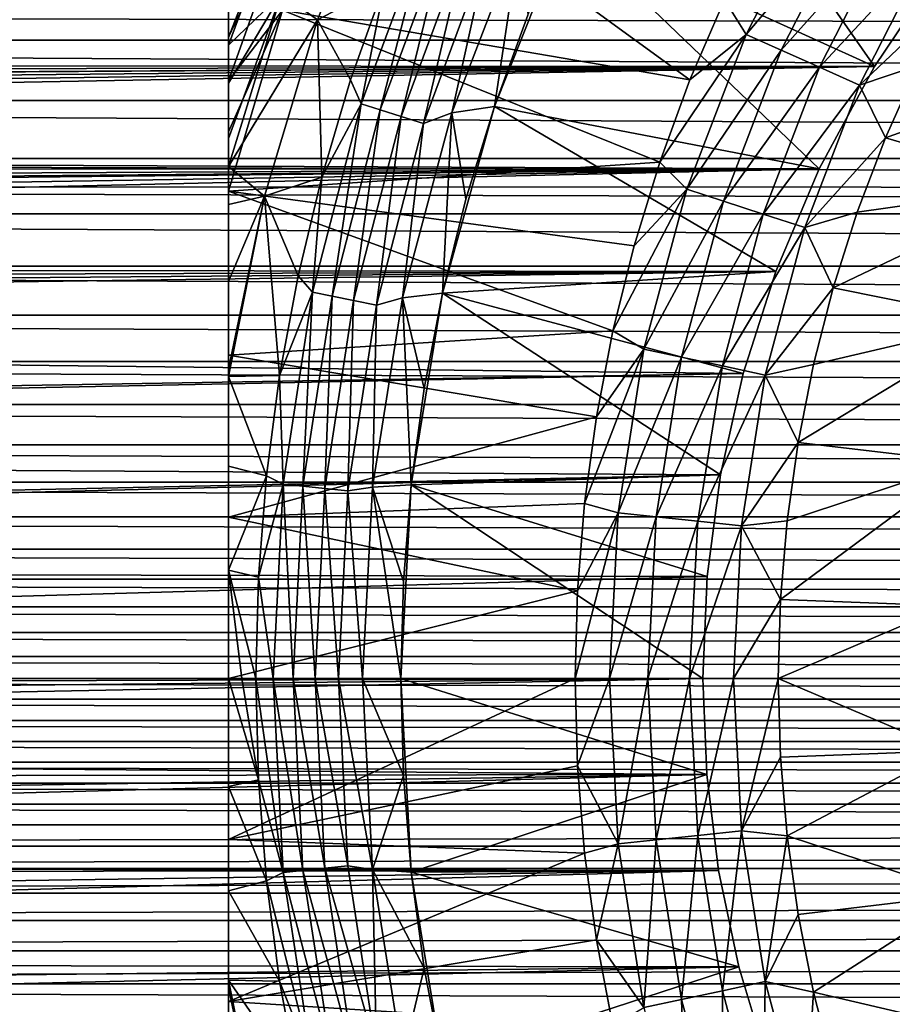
# Model space of a CAD drawing. Header units: metres. Extents: x -109 to 109, y -315 to 32.
# Tile 199 of 256: x -23 to -14, y -3 to 7. Entities that reach past the tile are written whole.
import ezdxf

# ---------------------------------------------------------------- set-up
doc = ezdxf.new("R2010")
doc.units = ezdxf.units.M
doc.layers.add('solid_K244242000C74_AAA', color=7, linetype='CONTINUOUS')

msp = doc.modelspace()

# ---------------------------------------------------------------- linework, layer by layer
at = {"layer": 'solid_K244242000C74_AAA'}
for points in [[(-16.023153, 9.640984, 26.77269), (-13.751026, 6.388537, 13.571536), (-16.971727, 7.85178, 26.77269)], [(-16.023153, 9.640984, 26.77269), (-13.040832, 7.443475, 13.022852), (-13.751026, 6.388537, 13.571536)], [(-15.679908, 6.247426, 74.621323), (-19.197521, 8.807117, 70.378677), (-19.935804, 6.976665, 70.378677)], [(-15.679908, 6.247426, 74.621323), (-15.318682, 7.087159, 74.621323), (-19.197521, 8.807117, 70.378677)], [(-19.944658, 7.146898, 49.394741), (-18.848484, 8.659222, 48.666901), (-19.569662, 6.875737, 48.666901)], [(-19.569662, 6.875737, 48.666901), (-18.848484, 8.659222, 48.666901), (-18.871109, 7.24394, 47.999088)], [(-19.869143, 8.314867, 50.171173), (-20.5, 6.608829, 50.171261), (-20.5, 6.688373, 50.23666)], [(-19.869143, 8.314867, 50.171173), (-19.944658, 7.146898, 49.394741), (-20.5, 6.608829, 50.171261)], [(-19.869143, 8.314867, 50.171173), (-20.5, 6.688373, 50.23666), (-20.5, 7.071041, 50.594284)], [(-15.092424, 6.71958, 74.927048), (-14.307359, 8.260358, 74.927048), (-15.318682, 7.087159, 74.621323)], [(-13.959386, 8.059456, 75.173233), (-14.307359, 8.260358, 74.927048), (-15.092424, 6.71958, 74.927048)], [(-19.845779, 8.076383, 70.021858), (-20.5, 6.238081, 70.019325), (-19.935804, 6.976665, 70.378677)], [(-19.845779, 8.076383, 70.021858), (-20.5, 7.032147, 69.620239), (-20.5, 6.691978, 69.813934)], [(-19.845779, 8.076383, 70.021858), (-20.5, 6.691978, 69.813934), (-20.5, 6.238081, 70.019325)], [(-14.725358, 6.556152, 75.173233), (-13.959386, 8.059456, 75.173233), (-15.092424, 6.71958, 74.927048)], [(-13.582321, 7.841757, 75.353462), (-13.959386, 8.059456, 75.173233), (-14.725358, 6.556152, 75.173233)], [(-20.5, 7.98436, 52.669994), (-20.5, -7.98436, 52.669994), (-20.5, -7.98436, 68.257362)], [(-20.5, 7.98436, 52.669994), (-20.5, 7.96179, 52.331505), (-20.5, -7.98436, 52.669994)], [(-20.5, 7.98436, 68.257362), (-20.5, -7.98436, 68.257362), (-20.5, -7.963974, 68.467682)], [(-20.5, 7.98436, 68.257362), (-20.5, 7.98436, 52.669994), (-20.5, -7.98436, 68.257362)], [(-20.5, 7.963974, 68.467674), (-20.5, 7.98436, 68.257362), (-20.5, -7.963974, 68.467682)], [(-20.5, 7.963974, 68.467674), (-20.5, -7.963974, 68.467682), (-20.5, -7.900435, 68.682602)], [(-20.5, 7.900426, 68.682617), (-20.5, 7.963974, 68.467674), (-20.5, -7.900435, 68.682602)], [(-20.5, 7.96179, 52.331505), (-20.5, -7.961788, 52.331493), (-20.5, -7.98436, 52.669994)], [(-20.5, 7.96179, 52.331505), (-20.5, 7.89328, 51.991913), (-20.5, -7.961788, 52.331493)], [(-20.5, 7.900426, 68.682617), (-20.5, -7.900435, 68.682602), (-20.5, -7.882417, 68.725754)], [(-20.5, 7.882414, 68.725761), (-20.5, 7.900426, 68.682617), (-20.5, -7.882417, 68.725754)], [(-20.5, 7.89328, 51.991913), (-20.5, -7.893272, 51.991886), (-20.5, -7.961788, 52.331493)], [(-20.5, 7.89328, 51.991913), (-20.5, 7.841811, 51.823906), (-20.5, -7.893272, 51.991886)], [(-20.5, 7.882414, 68.725761), (-20.5, -7.882417, 68.725754), (-20.5, -7.786696, 68.905823)], [(-20.5, 7.786668, 68.905869), (-20.5, 7.882414, 68.725761), (-20.5, -7.786696, 68.905823)], [(-20.5, 7.841811, 51.823906), (-20.5, -7.841811, 51.823906), (-20.5, -7.893272, 51.991886)], [(-20.5, 7.841811, 51.823906), (-20.5, 7.775732, 51.648727), (-20.5, -7.841811, 51.823906)], [(-18.408272, 7.899612, 47.827229), (-19.113016, 5.996747, 47.827229), (-18.871109, 7.24394, 47.999088)], [(-18.913662, 5.9342, 47.687546), (-19.113016, 5.996747, 47.827229), (-18.408272, 7.899612, 47.827229)], [(-18.216269, 7.817217, 47.687546), (-18.913662, 5.9342, 47.687546), (-18.408272, 7.899612, 47.827229)], [(-18.694853, 5.865548, 47.584705), (-18.913662, 5.9342, 47.687546), (-18.216269, 7.817217, 47.687546)], [(-18.005529, 7.726781, 47.584705), (-18.694853, 5.865548, 47.584705), (-18.216269, 7.817217, 47.687546)], [(-16.971727, 7.85178, 26.77269), (-14.328314, 5.320109, 14.024851), (-17.721069, 5.971073, 26.77269)], [(-16.971727, 7.85178, 26.77269), (-17.721069, 5.971073, 26.77269), (-17.371864, 6.921584, 52.899998)], [(-16.971727, 7.85178, 26.77269), (-13.751026, 6.388537, 13.571536), (-14.328314, 5.320109, 14.024851)], [(-14.327603, 6.37906, 75.353462), (-13.582321, 7.841757, 75.353462), (-14.725358, 6.556152, 75.173233)], [(-13.185468, 7.612633, 75.463287), (-13.582321, 7.841757, 75.353462), (-14.327603, 6.37906, 75.353462)], [(-20.5, 7.786668, 68.905869), (-20.5, -7.786696, 68.905823), (-20.5, -7.614206, 69.136108)], [(-20.5, 7.614182, 69.136131), (-20.5, 7.786668, 68.905869), (-20.5, -7.614206, 69.136108)], [(-20.5, 7.775732, 51.648727), (-20.5, -7.775713, 51.648682), (-20.5, -7.841811, 51.823906)], [(-20.5, 7.775732, 51.648727), (-20.5, 7.604655, 51.301796), (-20.5, -7.775713, 51.648682)], [(-18.462734, 5.79272, 47.521603), (-18.694853, 5.865548, 47.584705), (-18.005529, 7.726781, 47.584705)], [(-17.781969, 7.630844, 47.521603), (-18.462734, 5.79272, 47.521603), (-18.005529, 7.726781, 47.584705)], [(-18.165146, 5.902327, 52.499996), (-17.448751, 7.768595, 52.499996), (-17.721115, 5.970939, 52.899998)], [(-17.448751, 7.768595, 47.5), (-17.448751, 7.768595, 52.499996), (-18.165146, 5.902327, 52.499996)], [(-17.448751, 7.768595, 47.5), (-18.165146, 5.902327, 52.499996), (-18.165146, 5.902327, 47.5)], [(-17.448751, 7.768595, 47.5), (-18.165146, 5.902327, 47.5), (-17.781969, 7.630844, 47.521603)], [(-17.448751, 7.768595, 52.499996), (-17.371864, 6.921584, 52.899998), (-17.721115, 5.970939, 52.899998)], [(-20.5, 7.614182, 69.136131), (-20.5, -7.614206, 69.136108), (-20.5, -7.570402, 69.184456)], [(-20.5, 7.570401, 69.184456), (-20.5, 7.614182, 69.136131), (-20.5, -7.570402, 69.184456)], [(-18.165146, 5.902327, 47.5), (-18.462734, 5.79272, 47.521603), (-17.781969, 7.630844, 47.521603)], [(-13.908973, 6.192674, 75.463287), (-13.185468, 7.612633, 75.463287), (-14.327603, 6.37906, 75.353462)], [(-13.908973, 6.192674, 75.463287), (-12.919086, 7.132758, 75.5), (-13.185468, 7.612633, 75.463287)], [(-20.5, 7.604655, 51.301796), (-20.5, -7.604624, 51.301743), (-20.5, -7.775713, 51.648682)], [(-20.5, 7.604655, 51.301796), (-20.5, 7.39859, 50.985054), (-20.5, -7.604624, 51.301743)], [(-20.5, 7.570401, 69.184456), (-20.5, -7.570402, 69.184456), (-20.5, -7.376679, 69.368027)], [(-20.5, 7.376681, 69.368027), (-20.5, 7.570401, 69.184456), (-20.5, -7.376679, 69.368027)], [(-63.08997, 6.978673, 13.277731), (-62.852905, 6.846569, 13.346329), (-13.040832, 7.443475, 13.022852)], [(-62.852905, 6.846569, 13.346329), (-62.601795, 6.709546, 13.415736), (-13.040832, 7.443475, 13.022852)], [(-62.601795, 6.709546, 13.415736), (-62.336479, 6.566334, 13.48641), (-13.040832, 7.443475, 13.022852)], [(-62.336479, 6.566334, 13.48641), (-62.055328, 6.419843, 13.556755), (-13.040832, 7.443475, 13.022852)], [(-62.055328, 6.419843, 13.556755), (-13.751026, 6.388537, 13.571536), (-13.040832, 7.443475, 13.022852)], [(-20.5, 7.39859, 50.985054), (-20.5, -7.398591, 50.985054), (-20.5, -7.604624, 51.301743)], [(-20.5, 7.39859, 50.985054), (-20.5, 7.372872, 50.950184), (-20.5, -7.398591, 50.985054)], [(-20.5, 7.376681, 69.368027), (-20.5, -7.376679, 69.368027), (-20.5, -7.070282, 69.595604)], [(-20.5, 7.070323, 69.595573), (-20.5, 7.376681, 69.368027), (-20.5, -7.070282, 69.595604)], [(-20.5, 7.372872, 50.950184), (-20.5, -7.372821, 50.950119), (-20.5, -7.398591, 50.985054)], [(-20.5, 7.372872, 50.950184), (-20.5, 7.071041, 50.594284), (-20.5, -7.372821, 50.950119)], [(-19.569662, 6.875737, 48.666901), (-18.871109, 7.24394, 47.999088), (-19.224365, 6.246375, 47.999088)], [(-19.113016, 5.996747, 47.827229), (-19.224365, 6.246375, 47.999088), (-18.871109, 7.24394, 47.999088)], [(-19.944658, 7.146898, 49.394741), (-20.5, 5.344871, 49.392258), (-20.5, 5.635098, 49.538471)], [(-19.944658, 7.146898, 49.394741), (-19.569662, 6.875737, 48.666901), (-20.5, 5.344871, 49.392258)], [(-19.944658, 7.146898, 49.394741), (-20.5, 5.635098, 49.538471), (-20.5, 6.213321, 49.88221)], [(-19.944658, 7.146898, 49.394741), (-20.5, 6.213321, 49.88221), (-20.5, 6.608829, 50.171261)], [(-13.908973, 6.192674, 75.463287), (-13.298896, 6.396797, 75.5), (-12.919086, 7.132758, 75.5)], [(-20.5, 7.071041, 50.594284), (-20.5, -7.070971, 50.594208), (-20.5, -7.372821, 50.950119)], [(-20.5, 7.071041, 50.594284), (-20.5, 6.688373, 50.23666), (-20.5, -7.070971, 50.594208)], [(-20.5, 7.070323, 69.595573), (-20.5, -7.070282, 69.595604), (-20.5, -7.032146, 69.620239)], [(-20.5, 7.032147, 69.620239), (-20.5, 7.070323, 69.595573), (-20.5, -7.032146, 69.620239)], [(-20.5, 7.032147, 69.620239), (-20.5, -7.032146, 69.620239), (-20.5, -6.691898, 69.813972)], [(-20.5, 6.691978, 69.813934), (-20.5, 7.032147, 69.620239), (-20.5, -6.691898, 69.813972)], [(-15.092424, 6.71958, 74.927048), (-15.318682, 7.087159, 74.621323), (-15.679908, 6.247426, 74.621323)], [(55.592159, 6.660616, -13.440097), (-55.592159, 6.660616, -13.440097), (-55.818272, 6.978356, -13.277897)], [(55.818272, 6.978356, -13.277897), (55.592159, 6.660616, -13.440097), (-55.818272, 6.978356, -13.277897)], [(-15.995142, 5.389367, 74.621323), (-19.935804, 6.976665, 70.378677), (-20.5, 5.08529, 70.378677)], [(-20.5, 5.704375, 70.208504), (-20.5, 5.08529, 70.378677), (-19.935804, 6.976665, 70.378677)], [(-20.5, 5.704375, 70.208504), (-19.935804, 6.976665, 70.378677), (-20.5, 6.238081, 70.019325)], [(-15.995142, 5.389367, 74.621323), (-15.679908, 6.247426, 74.621323), (-19.935804, 6.976665, 70.378677)], [(-17.721069, 5.971073, 26.77269), (-17.721115, 5.970939, 52.899998), (-17.371864, 6.921584, 52.899998)], [(-20.122507, 5.033107, 48.666901), (-20.5, 5.344871, 49.392258), (-19.569662, 6.875737, 48.666901)], [(-20.122507, 5.033107, 48.666901), (-19.569662, 6.875737, 48.666901), (-19.524929, 5.231689, 47.999088)], [(-19.569662, 6.875737, 48.666901), (-19.224365, 6.246375, 47.999088), (-19.524929, 5.231689, 47.999088)], [(-20.5, 6.238081, 70.019325), (-20.5, 6.691978, 69.813934), (-20.5, -6.691898, 69.813972)], [(-20.5, 6.688373, 50.23666), (-20.5, -6.688276, 50.23658), (-20.5, -7.070971, 50.594208)], [(-20.5, 6.688373, 50.23666), (-20.5, 6.608829, 50.171261), (-20.5, -6.688276, 50.23658)], [(-15.092424, 6.71958, 74.927048), (-15.679908, 6.247426, 74.621323), (-15.995142, 5.389367, 74.621323)], [(-15.712133, 5.105182, 74.927048), (-15.092424, 6.71958, 74.927048), (-15.995142, 5.389367, 74.621323)], [(-14.725358, 6.556152, 75.173233), (-15.092424, 6.71958, 74.927048), (-15.712133, 5.105182, 74.927048)], [(55.192776, 6.031777, -13.733814), (-55.192776, 6.031777, -13.733814), (-55.592159, 6.660616, -13.440097)], [(55.592159, 6.660616, -13.440097), (55.192776, 6.031777, -13.733814), (-55.592159, 6.660616, -13.440097)], [(-20.5, 6.608829, 50.171261), (-20.5, -6.608827, 50.171261), (-20.5, -6.688276, 50.23658)], [(-20.5, 6.608829, 50.171261), (-20.5, 6.213321, 49.88221), (-20.5, -6.608827, 50.171261)], [(-15.329995, 4.981018, 75.173233), (-14.725358, 6.556152, 75.173233), (-15.712133, 5.105182, 74.927048)], [(-14.327603, 6.37906, 75.353462), (-14.725358, 6.556152, 75.173233), (-15.329995, 4.981018, 75.173233)], [(-11.258284, 6.500063, 75.5), (-13.298896, 6.396797, 75.5), (-13.636665, 5.640985, 75.5)], [(-11.936845, 5.148944, 75.5), (-11.258284, 6.500063, 75.5), (-13.636665, 5.640985, 75.5)], [(-62.055328, 6.419843, 13.556755), (-61.759621, 6.265557, 13.628749), (-13.751026, 6.388537, 13.571536)], [(-61.759621, 6.265557, 13.628749), (-61.450172, 6.100654, 13.703358), (-13.751026, 6.388537, 13.571536)], [(-61.450172, 6.100654, 13.703358), (-61.42379, 6.086433, 13.70968), (-13.751026, 6.388537, 13.571536)], [(-61.42379, 6.086433, 13.70968), (-61.126549, 5.923292, 13.780951), (-13.751026, 6.388537, 13.571536)], [(-61.126549, 5.923292, 13.780951), (-60.789177, 5.731938, 13.861633), (-13.751026, 6.388537, 13.571536)], [(-60.789177, 5.731938, 13.861633), (-60.434536, 5.528717, 13.943934), (-13.751026, 6.388537, 13.571536)], [(-60.434536, 5.528717, 13.943934), (-14.328314, 5.320109, 14.024851), (-13.751026, 6.388537, 13.571536)], [(-14.915908, 4.846472, 75.353462), (-14.327603, 6.37906, 75.353462), (-15.329995, 4.981018, 75.173233)], [(-13.908973, 6.192674, 75.463287), (-14.327603, 6.37906, 75.353462), (-14.915908, 4.846472, 75.353462)], [(-13.908973, 6.192674, 75.463287), (-13.636665, 5.640985, 75.5), (-13.298896, 6.396797, 75.5)], [(-20.5, 6.238081, 70.019325), (-20.5, -6.237978, 70.019363), (-20.5, -5.704288, 70.208527)], [(-20.5, 5.704375, 70.208504), (-20.5, 6.238081, 70.019325), (-20.5, -5.704288, 70.208527)], [(-20.5, 6.238081, 70.019325), (-20.5, -6.691898, 69.813972), (-20.5, -6.237978, 70.019363)], [(-20.5, 6.213321, 49.88221), (-20.5, -6.213192, 49.882122), (-20.5, -6.608827, 50.171261)], [(-20.5, 6.213321, 49.88221), (-20.5, 5.635098, 49.538471), (-20.5, -6.213192, 49.882122)], [(-19.113016, 5.996747, 47.827229), (-19.524929, 5.231689, 47.999088), (-19.224365, 6.246375, 47.999088)], [(-14.480089, 4.704866, 75.463287), (-13.908973, 6.192674, 75.463287), (-14.915908, 4.846472, 75.353462)], [(-14.480089, 4.704866, 75.463287), (-13.636665, 5.640985, 75.5), (-13.908973, 6.192674, 75.463287)], [(54.862499, 5.425976, -13.984233), (-54.862499, 5.425976, -13.984233), (-55.192776, 6.031777, -13.733814)], [(55.192776, 6.031777, -13.733814), (54.862499, 5.425976, -13.984233), (-55.192776, 6.031777, -13.733814)], [(-19.113016, 5.996747, 47.827229), (-19.621634, 4.032348, 47.827229), (-19.524929, 5.231689, 47.999088)], [(-19.416975, 3.99029, 47.687546), (-19.621634, 4.032348, 47.827229), (-19.113016, 5.996747, 47.827229)], [(-18.913662, 5.9342, 47.687546), (-19.416975, 3.99029, 47.687546), (-19.113016, 5.996747, 47.827229)], [(-17.721069, 5.971073, 26.77269), (-14.782427, 4.248524, 14.385758), (-18.262831, 4.019825, 26.77269)], [(-17.721069, 5.971073, 26.77269), (-18.262831, 4.019825, 26.77269), (-17.721115, 5.970939, 52.899998)], [(-18.262831, 4.019825, 26.77269), (-18.018385, 5.00278, 52.899998), (-17.721115, 5.970939, 52.899998)], [(-18.165146, 5.902327, 52.499996), (-17.721115, 5.970939, 52.899998), (-18.018385, 5.00278, 52.899998)], [(-17.721069, 5.971073, 26.77269), (-14.328314, 5.320109, 14.024851), (-14.782427, 4.248524, 14.385758)], [(-19.192345, 3.944127, 47.584705), (-19.416975, 3.99029, 47.687546), (-18.913662, 5.9342, 47.687546)], [(-18.694853, 5.865548, 47.584705), (-19.192345, 3.944127, 47.584705), (-18.913662, 5.9342, 47.687546)], [(-18.954048, 3.895156, 47.521603), (-19.192345, 3.944127, 47.584705), (-18.694853, 5.865548, 47.584705)], [(-18.462734, 5.79272, 47.521603), (-18.954048, 3.895156, 47.521603), (-18.694853, 5.865548, 47.584705)], [(-18.68264, 3.971014, 52.499996), (-18.165146, 5.902327, 52.499996), (-18.262804, 4.019947, 52.899998)], [(-18.165146, 5.902327, 47.5), (-18.165146, 5.902327, 52.499996), (-18.68264, 3.971014, 52.499996)], [(-18.165146, 5.902327, 47.5), (-18.68264, 3.971014, 52.499996), (-18.68264, 3.971014, 47.5)], [(-18.165146, 5.902327, 47.5), (-18.68264, 3.971014, 47.5), (-18.462734, 5.79272, 47.521603)], [(-18.165146, 5.902327, 52.499996), (-18.018385, 5.00278, 52.899998), (-18.262804, 4.019947, 52.899998)], [(-18.68264, 3.971014, 47.5), (-18.954048, 3.895156, 47.521603), (-18.462734, 5.79272, 47.521603)], [(-20.5, 5.704375, 70.208504), (-20.5, -5.08529, 70.378677), (-20.5, 5.08529, 70.378677)], [(-20.5, 5.704375, 70.208504), (-20.5, -5.704288, 70.208527), (-20.5, -5.08529, 70.378677)], [(-20.5, 5.635098, 49.538471), (-20.5, -5.634958, 49.538399), (-20.5, -6.213192, 49.882122)], [(-20.5, 5.635098, 49.538471), (-20.5, 5.344871, 49.392258), (-20.5, -5.634958, 49.538399)], [(-14.480089, 4.704866, 75.463287), (-13.931457, 4.867616, 75.5), (-13.636665, 5.640985, 75.5)], [(-11.936845, 5.148944, 75.5), (-13.636665, 5.640985, 75.5), (-13.931457, 4.867616, 75.5)], [(-60.434536, 5.528717, 13.943934), (-60.062111, 5.31382, 14.027235), (-14.328314, 5.320109, 14.024851)], [(54.711296, 5.10908, -14.103095), (-54.724346, 5.137531, -14.092756), (-54.862499, 5.425976, -13.984233)], [(54.862499, 5.425976, -13.984233), (54.711296, 5.10908, -14.103095), (-54.862499, 5.425976, -13.984233)], [(-16.26346, 4.515498, 74.621323), (-15.995142, 5.389367, 74.621323), (-20.5, 5.08529, 70.378677)], [(-20.5, 5.344871, 49.392258), (-20.5, -5.344872, 49.392262), (-20.5, -5.634958, 49.538399)], [(-20.5, 5.344871, 49.392258), (-20.5, 4.945716, 49.215626), (-20.5, -5.344872, 49.392262)], [(-20.122507, 5.033107, 48.666901), (-20.5, 4.945716, 49.215626), (-20.5, 5.344871, 49.392258)], [(-15.712133, 5.105182, 74.927048), (-15.995142, 5.389367, 74.621323), (-16.26346, 4.515498, 74.621323)], [(-60.062111, 5.31382, 14.027235), (-59.670208, 5.085918, 14.111465), (-14.328314, 5.320109, 14.024851)], [(-59.670208, 5.085918, 14.111465), (-59.38876, 4.921228, 14.16974), (-14.328314, 5.320109, 14.024851)], [(-59.38876, 4.921228, 14.16974), (-59.258709, 4.844233, 14.196246), (-14.328314, 5.320109, 14.024851)], [(-59.258709, 4.844233, 14.196246), (-58.826878, 4.583804, 14.282463), (-14.328314, 5.320109, 14.024851)], [(-58.826878, 4.583804, 14.282463), (-58.374336, 4.303432, 14.369429), (-14.328314, 5.320109, 14.024851)], [(-58.374336, 4.303432, 14.369429), (-14.782427, 4.248524, 14.385758), (-14.328314, 5.320109, 14.024851)], [(-20.122507, 5.033107, 48.666901), (-19.524929, 5.231689, 47.999088), (-19.771976, 4.202663, 47.999088)], [(-19.621634, 4.032348, 47.827229), (-19.771976, 4.202663, 47.999088), (-19.524929, 5.231689, 47.999088)], [(-11.936845, 5.148944, 75.5), (-13.931457, 4.867616, 75.5), (-14.182701, 4.07806, 75.5)], [(-12.453831, 3.728525, 75.5), (-11.936845, 5.148944, 75.5), (-14.182701, 4.07806, 75.5)], [(54.596004, 4.848777, -14.194695), (-54.596004, 4.848777, -14.194695), (-54.724346, 5.137531, -14.092756)], [(54.711296, 5.10908, -14.103095), (54.596004, 4.848777, -14.194695), (-54.724346, 5.137531, -14.092756)], [(-20.5, 5.08529, 70.378677), (-20.5, -5.08529, 70.378677), (-20.5, -3.374645, 70.724098)], [(-20.5, 3.373749, 70.724243), (-20.5, 5.08529, 70.378677), (-20.5, -3.374645, 70.724098)], [(-16.484072, 3.628385, 74.621323), (-16.26346, 4.515498, 74.621323), (-20.5, 5.08529, 70.378677)], [(-20.5, 3.373749, 70.724243), (-16.484072, 3.628385, 74.621323), (-20.5, 5.08529, 70.378677)], [(-15.712133, 5.105182, 74.927048), (-16.26346, 4.515498, 74.621323), (-16.484072, 3.628385, 74.621323)], [(-16.159698, 3.43485, 74.927048), (-15.712133, 5.105182, 74.927048), (-16.484072, 3.628385, 74.621323)], [(-15.329995, 4.981018, 75.173233), (-15.712133, 5.105182, 74.927048), (-16.159698, 3.43485, 74.927048)], [(-20.122507, 5.033107, 48.666901), (-20.5, 3.150677, 48.664692), (-20.5, 3.228512, 48.681877)], [(-20.122507, 5.033107, 48.666901), (-19.96483, 3.162118, 47.999088), (-20.5, 3.150677, 48.664692)], [(-20.122507, 5.033107, 48.666901), (-20.5, 3.228512, 48.681877), (-20.5, 4.142225, 48.925785)], [(-20.122507, 5.033107, 48.666901), (-20.5, 4.142225, 48.925785), (-20.5, 4.945716, 49.215626)], [(-20.5, 4.945716, 49.215626), (-20.5, -4.945594, 49.215572), (-20.5, -5.344872, 49.392262)], [(-20.5, 4.945716, 49.215626), (-20.5, 4.142225, 48.925785), (-20.5, -4.945594, 49.215572)], [(-20.122507, 5.033107, 48.666901), (-19.771976, 4.202663, 47.999088), (-19.96483, 3.162118, 47.999088)], [(-18.262831, 4.019825, 26.77269), (-18.262804, 4.019947, 52.899998), (-18.018385, 5.00278, 52.899998)], [(-15.766674, 3.35131, 75.173233), (-15.329995, 4.981018, 75.173233), (-16.159698, 3.43485, 74.927048)], [(-14.915908, 4.846472, 75.353462), (-15.329995, 4.981018, 75.173233), (-15.766674, 3.35131, 75.173233)], [(54.384624, 4.303791, -14.369321), (-54.384624, 4.303791, -14.369321), (-54.596004, 4.848777, -14.194695)], [(54.596004, 4.848777, -14.194695), (54.384624, 4.303791, -14.369321), (-54.596004, 4.848777, -14.194695)], [(-15.340792, 3.260786, 75.353462), (-14.915908, 4.846472, 75.353462), (-15.766674, 3.35131, 75.173233)], [(-14.480089, 4.704866, 75.463287), (-14.915908, 4.846472, 75.353462), (-15.340792, 3.260786, 75.353462)], [(-14.480089, 4.704866, 75.463287), (-14.182701, 4.07806, 75.5), (-13.931457, 4.867616, 75.5)], [(-14.892558, 3.165511, 75.463287), (-14.480089, 4.704866, 75.463287), (-15.340792, 3.260786, 75.353462)], [(-14.892558, 3.165511, 75.463287), (-14.182701, 4.07806, 75.5), (-14.480089, 4.704866, 75.463287)], [(-58.374336, 4.303432, 14.369429), (-58.060268, 4.102507, 14.428078), (-14.782427, 4.248524, 14.385758)], [(-58.060268, 4.102507, 14.428078), (-57.736469, 3.890808, 14.486601), (-14.782427, 4.248524, 14.385758)], [(-57.736469, 3.890808, 14.486601), (-57.402946, 3.66831, 14.544536), (-14.782427, 4.248524, 14.385758)], [(-57.402946, 3.66831, 14.544536), (-15.122885, 3.181848, 14.658644), (-14.782427, 4.248524, 14.385758)], [(54.218666, 3.790483, -14.513175), (-54.218666, 3.790483, -14.513175), (-54.384624, 4.303791, -14.369321)], [(54.384624, 4.303791, -14.369321), (54.218666, 3.790483, -14.513175), (-54.384624, 4.303791, -14.369321)], [(-18.262831, 4.019825, 26.77269), (-14.782427, 4.248524, 14.385758), (-15.122885, 3.181848, 14.658644)], [(-20.5, 4.142225, 48.925785), (-20.5, -4.142128, 48.925755), (-20.5, -4.945594, 49.215572)], [(-20.5, 4.142225, 48.925785), (-20.5, 3.228512, 48.681877), (-20.5, -4.142128, 48.925755)], [(-19.621634, 4.032348, 47.827229), (-19.96483, 3.162118, 47.999088), (-19.771976, 4.202663, 47.999088)], [(-19.621634, 4.032348, 47.827229), (-19.928907, 2.026572, 47.827229), (-19.96483, 3.162118, 47.999088)], [(-19.721045, 2.005434, 47.687546), (-19.928907, 2.026572, 47.827229), (-19.621634, 4.032348, 47.827229)], [(-19.416975, 3.99029, 47.687546), (-19.721045, 2.005434, 47.687546), (-19.621634, 4.032348, 47.827229)], [(-18.68264, 3.971014, 52.499996), (-18.262804, 4.019947, 52.899998), (-18.453655, 3.025323, 52.899998)], [(-18.262831, 4.019825, 26.77269), (-15.359022, 2.122948, 14.84901), (-18.590368, 2.021939, 26.77269)], [(-18.262831, 4.019825, 26.77269), (-18.590368, 2.021939, 26.77269), (-18.453655, 3.025323, 52.899998)], [(-18.262831, 4.019825, 26.77269), (-18.453655, 3.025323, 52.899998), (-18.262804, 4.019947, 52.899998)], [(-18.262831, 4.019825, 26.77269), (-15.122885, 3.181848, 14.658644), (-15.359022, 2.122948, 14.84901)], [(-14.892558, 3.165511, 75.463287), (-14.389163, 3.275698, 75.5), (-14.182701, 4.07806, 75.5)], [(-12.453831, 3.728525, 75.5), (-14.182701, 4.07806, 75.5), (-14.389163, 3.275698, 75.5)], [(-19.492895, 1.982234, 47.584705), (-19.721045, 2.005434, 47.687546), (-19.416975, 3.99029, 47.687546)], [(-19.192345, 3.944127, 47.584705), (-19.492895, 1.982234, 47.584705), (-19.416975, 3.99029, 47.687546)], [(-19.250868, 1.957622, 47.521603), (-19.492895, 1.982234, 47.584705), (-19.192345, 3.944127, 47.584705)], [(-18.954048, 3.895156, 47.521603), (-19.250868, 1.957622, 47.521603), (-19.192345, 3.944127, 47.584705)], [(-18.995359, 1.996579, 52.499996), (-18.68264, 3.971014, 52.499996), (-18.59038, 2.021826, 52.899998)], [(-18.68264, 3.971014, 47.5), (-18.68264, 3.971014, 52.499996), (-18.995359, 1.996579, 52.499996)], [(-18.68264, 3.971014, 47.5), (-18.995359, 1.996579, 52.499996), (-18.995359, 1.996579, 47.5)], [(-18.68264, 3.971014, 47.5), (-18.995359, 1.996579, 47.5), (-18.954048, 3.895156, 47.521603)], [(-18.68264, 3.971014, 52.499996), (-18.453655, 3.025323, 52.899998), (-18.59038, 2.021826, 52.899998)], [(-18.995359, 1.996579, 47.5), (-19.250868, 1.957622, 47.521603), (-18.954048, 3.895156, 47.521603)], [(54.092552, 3.309116, -14.630439), (-54.092552, 3.309116, -14.630439), (-54.218666, 3.790483, -14.513175)], [(54.218666, 3.790483, -14.513175), (54.092552, 3.309116, -14.630439), (-54.218666, 3.790483, -14.513175)], [(-12.453831, 3.728525, 75.5), (-14.389163, 3.275698, 75.5), (-14.550302, 2.463416, 75.5)], [(-12.802513, 2.257326, 75.5), (-12.453831, 3.728525, 75.5), (-14.550302, 2.463416, 75.5)], [(-57.402946, 3.66831, 14.544536), (-55.717693, 2.506687, 14.789067), (-15.122885, 3.181848, 14.658644)], [(-20.5, 3.373749, 70.724243), (-16.656334, 2.730632, 74.621323), (-16.484072, 3.628385, 74.621323)], [(-16.159698, 3.43485, 74.927048), (-16.484072, 3.628385, 74.621323), (-16.656334, 2.730632, 74.621323)], [(-16.159698, 3.43485, 74.927048), (-16.656334, 2.730632, 74.621323), (-16.779739, 1.824874, 74.621323)], [(-16.430212, 1.726885, 74.927048), (-16.159698, 3.43485, 74.927048), (-16.779739, 1.824874, 74.621323)], [(-15.766674, 3.35131, 75.173233), (-16.159698, 3.43485, 74.927048), (-16.430212, 1.726885, 74.927048)], [(54.000355, 2.859439, -14.724932), (-54.000355, 2.859439, -14.724932), (-54.092552, 3.309116, -14.630439)], [(54.092552, 3.309116, -14.630439), (54.000355, 2.859439, -14.724932), (-54.092552, 3.309116, -14.630439)], [(-20.5, 3.373749, 70.724243), (-20.5, -3.374645, 70.724098), (-20.5, -1.683283, 70.931015)], [(-20.5, 3.373749, 70.724243), (-20.5, -1.683283, 70.931015), (-20.5, 1.68257, 70.931076)], [(-20.5, 3.373749, 70.724243), (-20.5, 1.68257, 70.931076), (-16.656334, 2.730632, 74.621323)], [(-16.030609, 1.684885, 75.173233), (-15.766674, 3.35131, 75.173233), (-16.430212, 1.726885, 74.927048)], [(-15.340792, 3.260786, 75.353462), (-15.766674, 3.35131, 75.173233), (-16.030609, 1.684885, 75.173233)], [(-20.5, 3.228512, 48.681877), (-20.5, -3.228437, 48.681862), (-20.5, -4.142128, 48.925755)], [(-20.5, 3.228512, 48.681877), (-20.5, 3.150677, 48.664692), (-20.5, -3.228437, 48.681862)], [(-15.597598, 1.639374, 75.353462), (-15.340792, 3.260786, 75.353462), (-16.030609, 1.684885, 75.173233)], [(-14.892558, 3.165511, 75.463287), (-15.340792, 3.260786, 75.353462), (-15.597598, 1.639374, 75.353462)], [(-14.892558, 3.165511, 75.463287), (-14.550302, 2.463416, 75.5), (-14.389163, 3.275698, 75.5)], [(-55.717693, 2.506687, 14.789067), (-55.532619, 2.373093, 14.811091), (-15.122885, 3.181848, 14.658644)], [(-55.532619, 2.373093, 14.811091), (-15.359022, 2.122948, 14.84901), (-15.122885, 3.181848, 14.658644)], [(-19.96483, 3.162118, 47.999088), (-20.102962, 2.112906, 47.999088), (-20.5, 3.150677, 48.664692)], [(-20.5, 3.150677, 48.664692), (-20.5, -3.150687, 48.664692), (-20.5, -3.228437, 48.681862)], [(-20.5, 3.150677, 48.664692), (-20.5, 2.216262, 48.496185), (-20.5, -3.150687, 48.664692)], [(-20.102962, 2.112906, 47.999088), (-20.5, 2.216262, 48.496185), (-20.5, 3.150677, 48.664692)], [(-19.928907, 2.026572, 47.827229), (-20.102962, 2.112906, 47.999088), (-19.96483, 3.162118, 47.999088)], [(-15.141861, 1.591474, 75.463287), (-14.892558, 3.165511, 75.463287), (-15.597598, 1.639374, 75.353462)], [(-15.141861, 1.591474, 75.463287), (-14.550302, 2.463416, 75.5), (-14.892558, 3.165511, 75.463287)], [(-18.590368, 2.021939, 26.77269), (-18.59038, 2.021826, 52.899998), (-18.453655, 3.025323, 52.899998)], [(53.932953, 2.439452, -14.800306), (-53.932953, 2.439452, -14.800306), (-54.000355, 2.859439, -14.724932)], [(54.000355, 2.859439, -14.724932), (53.932953, 2.439452, -14.800306), (-54.000355, 2.859439, -14.724932)], [(-20.5, 1.68257, 70.931076), (-16.779739, 1.824874, 74.621323), (-16.656334, 2.730632, 74.621323)], [(-55.532619, 2.373093, 14.811091), (-54.107632, 1.28929, 14.944489), (-15.359022, 2.122948, 14.84901)], [(53.887531, 2.048476, -14.859467), (-53.887531, 2.048476, -14.859467), (-53.932953, 2.439452, -14.800306)], [(53.932953, 2.439452, -14.800306), (53.887531, 2.048476, -14.859467), (-53.932953, 2.439452, -14.800306)], [(-15.141861, 1.591474, 75.463287), (-14.665458, 1.643934, 75.5), (-14.550302, 2.463416, 75.5)], [(-12.802513, 2.257326, 75.5), (-14.550302, 2.463416, 75.5), (-14.665458, 1.643934, 75.5)], [(-20.5, 2.216262, 48.496185), (-20.5, -2.216205, 48.496178), (-20.5, -3.150687, 48.664692)], [(-20.5, 2.216262, 48.496185), (-20.5, 1.128819, 48.379646), (-20.5, -2.216205, 48.496178)], [(-20.102962, 2.112906, 47.999088), (-20.5, 1.128819, 48.379646), (-20.5, 2.216262, 48.496185)], [(-12.802513, 2.257326, 75.5), (-14.665458, 1.643934, 75.5), (-14.734483, 0.822691, 75.5)], [(-12.977994, 0.755979, 75.5), (-12.802513, 2.257326, 75.5), (-14.734483, 0.822691, 75.5)], [(-54.107632, 1.28929, 14.944489), (-53.940666, 1.154552, 14.955501), (-15.359022, 2.122948, 14.84901)], [(-53.940666, 1.154552, 14.955501), (-15.499038, 1.06256, 14.962318), (-15.359022, 2.122948, 14.84901)], [(-20.102962, 2.112906, 47.999088), (-20.185991, 1.057903, 47.999088), (-20.5, 1.128819, 48.379646)], [(-19.928907, 2.026572, 47.827229), (-20.185991, 1.057903, 47.999088), (-20.102962, 2.112906, 47.999088)], [(-18.590368, 2.021939, 26.77269), (-15.359022, 2.122948, 14.84901), (-15.499038, 1.06256, 14.962318)], [(53.861355, 1.685636, -14.904986), (-53.861355, 1.685636, -14.904986), (-53.887531, 2.048476, -14.859467)], [(53.887531, 2.048476, -14.859467), (53.861355, 1.685636, -14.904986), (-53.887531, 2.048476, -14.859467)], [(-19.928907, 2.026572, 47.827229), (-20.031683, 0, 47.827229), (-20.185991, 1.057903, 47.999088)], [(-19.928907, 2.026572, 47.827229), (-19.822748, 0, 47.687546), (-20.031683, 0, 47.827229)], [(-19.721045, 2.005434, 47.687546), (-19.822748, 0, 47.687546), (-19.928907, 2.026572, 47.827229)], [(-19.721045, 2.005434, 47.687546), (-19.593422, 0, 47.584705), (-19.822748, 0, 47.687546)], [(-19.492895, 1.982234, 47.584705), (-19.593422, 0, 47.584705), (-19.721045, 2.005434, 47.687546)], [(-19.492895, 1.982234, 47.584705), (-19.350147, 0, 47.521603), (-19.593422, 0, 47.584705)], [(-19.250868, 1.957622, 47.521603), (-19.350147, 0, 47.521603), (-19.492895, 1.982234, 47.584705)], [(-19.250868, 1.957622, 47.521603), (-19.1, 0, 47.5), (-19.350147, 0, 47.521603)], [(-18.995359, 1.996579, 47.5), (-19.1, 0, 47.5), (-19.250868, 1.957622, 47.521603)], [(-18.995359, 1.996579, 52.499996), (-18.700001, 0, 52.899998), (-19.1, 0, 52.499996)], [(-18.995359, 1.996579, 47.5), (-18.995359, 1.996579, 52.499996), (-19.1, 0, 52.499996)], [(-18.995359, 1.996579, 47.5), (-19.1, 0, 52.499996), (-19.1, 0, 47.5)], [(-18.995359, 1.996579, 52.499996), (-18.59038, 2.021826, 52.899998), (-18.672575, 1.012398, 52.899998)], [(-18.995359, 1.996579, 52.499996), (-18.672575, 1.012398, 52.899998), (-18.700001, 0, 52.899998)], [(-18.590368, 2.021939, 26.77269), (-15.545517, 0, 15), (-18.700001, 0, 26.77269)], [(-18.590368, 2.021939, 26.77269), (-18.700001, 0, 26.77269), (-18.59038, 2.021826, 52.899998)], [(-18.672575, 1.012398, 52.899998), (-18.59038, 2.021826, 52.899998), (-18.700001, 0, 26.77269)], [(-18.590368, 2.021939, 26.77269), (-15.499038, 1.06256, 14.962318), (-15.545517, 0, 15)], [(-20.5, 1.68257, 70.931076), (-16.853928, 0.913773, 74.621323), (-16.779739, 1.824874, 74.621323)], [(-16.430212, 1.726885, 74.927048), (-16.779739, 1.824874, 74.621323), (-16.853928, 0.913773, 74.621323)], [(53.848816, 1.348392, -14.939272), (-53.848816, 1.348392, -14.939272), (-53.861355, 1.685636, -14.904986)], [(53.861355, 1.685636, -14.904986), (53.848816, 1.348392, -14.939272), (-53.861355, 1.685636, -14.904986)], [(-20.5, 1.68257, 70.931076), (-20.5, -1.683283, 70.931015), (-20.5, 0, 71)], [(-20.5, 1.68257, 70.931076), (-20.5, 0, 71), (-16.853928, 0.913773, 74.621323)], [(-16.430212, 1.726885, 74.927048), (-16.853928, 0.913773, 74.621323), (-16.878679, 0, 74.621323)], [(-16.430212, 1.726885, 74.927048), (-16.878679, 0, 74.621323), (-16.520716, 0, 74.927048)], [(-16.030609, 1.684885, 75.173233), (-16.430212, 1.726885, 74.927048), (-16.520716, 0, 74.927048)], [(-16.030609, 1.684885, 75.173233), (-16.520716, 0, 74.927048), (-16.118912, 0, 75.173233)], [(-15.597598, 1.639374, 75.353462), (-16.030609, 1.684885, 75.173233), (-16.118912, 0, 75.173233)], [(-15.597598, 1.639374, 75.353462), (-16.118912, 0, 75.173233), (-15.683514, 0, 75.353462)], [(-15.141861, 1.591474, 75.463287), (-15.597598, 1.639374, 75.353462), (-15.683514, 0, 75.353462)], [(-15.141861, 1.591474, 75.463287), (-15.683514, 0, 75.353462), (-15.225266, 0, 75.463287)], [(-15.141861, 1.591474, 75.463287), (-15.225266, 0, 75.463287), (-14.734483, 0.822691, 75.5)], [(-15.141861, 1.591474, 75.463287), (-14.734483, 0.822691, 75.5), (-14.665458, 1.643934, 75.5)], [(53.848579, 1.035814, -14.964193), (-53.848579, 1.035814, -14.964193), (-53.848816, 1.348392, -14.939272)], [(53.848816, 1.348392, -14.939272), (53.848579, 1.035814, -14.964193), (-53.848816, 1.348392, -14.939272)], [(-53.940666, 1.154552, 14.955501), (-52.618793, 0, 15), (-15.499038, 1.06256, 14.962318)], [(53.858696, 0.746821, -14.981397), (-53.858696, 0.746821, -14.981397), (-53.848579, 1.035814, -14.964193)], [(53.848579, 1.035814, -14.964193), (53.858696, 0.746821, -14.981397), (-53.848579, 1.035814, -14.964193)], [(-52.618793, 0, 15), (-15.545517, 0, 15), (-15.499038, 1.06256, 14.962318)], [(-20.5, 1.128819, 48.379646), (-20.5, -1.128783, 48.379642), (-20.5, -2.216205, 48.496178)], [(-20.5, 1.128819, 48.379646), (-20.5, 0, 48.33987), (-20.5, -1.128783, 48.379642)], [(-20.359556, 0, 48.167202), (-20.5, 0, 48.33987), (-20.5, 1.128819, 48.379646)], [(-20.359556, 0, 48.167202), (-20.5, 1.128819, 48.379646), (-20.213694, 0, 47.999088)], [(-20.185991, 1.057903, 47.999088), (-20.213694, 0, 47.999088), (-20.5, 1.128819, 48.379646)], [(-20.185991, 1.057903, 47.999088), (-20.031683, 0, 47.827229), (-20.213694, 0, 47.999088)], [(-18.672575, 1.012398, 52.899998), (-18.700001, 0, 26.77269), (-18.700001, 0, 52.899998)], [(-16.853928, 0.913773, 74.621323), (-20.5, 0, 71), (-16.878679, 0, 74.621323)], [(-15.225266, 0, 75.463287), (-14.75736, 0, 75.5), (-14.734483, 0.822691, 75.5)], [(-12.977994, 0.755979, 75.5), (-14.734483, 0.822691, 75.5), (-14.75736, 0, 75.5)], [(53.871311, 0.4787, -14.992359), (-53.871311, 0.4787, -14.992359), (-53.858696, 0.746821, -14.981397)], [(53.858696, 0.746821, -14.981397), (53.871311, 0.4787, -14.992359), (-53.858696, 0.746821, -14.981397)], [(-12.977994, -0.755979, 75.5), (-12.977994, 0.755979, 75.5), (-14.75736, 0, 75.5)], [(53.890614, 0.229988, -14.998237), (-53.890614, 0.229988, -14.998237), (-53.871311, 0.4787, -14.992359)], [(53.871311, 0.4787, -14.992359), (53.890614, 0.229988, -14.998237), (-53.871311, 0.4787, -14.992359)], [(53.917881, 0, -15), (-53.917881, 0, -15), (-53.890614, 0.229988, -14.998237)], [(53.890614, 0.229988, -14.998237), (53.917881, 0, -15), (-53.890614, 0.229988, -14.998237)], [(-53.943382, -0.218245, -14.998412), (-53.917881, 0, -15), (53.943382, -0.218255, -14.998412)], [(53.943382, -0.218255, -14.998412), (-53.917881, 0, -15), (53.917881, 0, -15)], [(-52.491379, -0.121502, 14.999508), (-15.545517, 0, 15), (-52.618793, 0, 15)], [(-20.185991, -1.057903, 47.999088), (-20.5, -1.128783, 48.379642), (-20.5, 0, 48.33987)], [(-20.359556, 0, 48.167202), (-20.185991, -1.057903, 47.999088), (-20.5, 0, 48.33987)], [(-16.520716, 0, 74.927048), (-16.878679, 0, 74.621323), (-16.853928, -0.913771, 74.621323)], [(-16.430212, -1.726885, 74.927048), (-16.520716, 0, 74.927048), (-16.853928, -0.913771, 74.621323)], [(-16.118912, 0, 75.173233), (-16.520716, 0, 74.927048), (-16.430212, -1.726885, 74.927048)], [(-16.030609, -1.684885, 75.173233), (-16.118912, 0, 75.173233), (-16.430212, -1.726885, 74.927048)], [(-15.683514, 0, 75.353462), (-16.118912, 0, 75.173233), (-16.030609, -1.684885, 75.173233)], [(-15.597598, -1.639374, 75.353462), (-15.683514, 0, 75.353462), (-16.030609, -1.684885, 75.173233)], [(-15.225266, 0, 75.463287), (-15.683514, 0, 75.353462), (-15.597598, -1.639374, 75.353462)], [(-15.141861, -1.591474, 75.463287), (-15.225266, 0, 75.463287), (-15.597598, -1.639374, 75.353462)], [(-15.141861, -1.591474, 75.463287), (-14.75736, 0, 75.5), (-15.225266, 0, 75.463287)], [(-52.491379, -0.121502, 14.999508), (-52.246506, -0.359556, 14.99569), (-15.545517, 0, 15)], [(-52.246506, -0.359556, 14.99569), (-51.896248, -0.711656, 14.983109), (-15.545517, 0, 15)], [(-15.504216, -1.001839, 14.966507), (-15.545517, 0, 15), (-51.896248, -0.711656, 14.983109)], [(-20.5, -1.683283, 70.931015), (-16.878679, 0, 74.621323), (-20.5, 0, 71)], [(-20.5, -1.683283, 70.931015), (-16.853928, -0.913771, 74.621323), (-16.878679, 0, 74.621323)], [(-20.359556, 0, 48.167202), (-20.213694, 0, 47.999088), (-20.185991, -1.057903, 47.999088)], [(-19.928907, -2.026572, 47.827229), (-20.185991, -1.057903, 47.999088), (-20.213694, 0, 47.999088)], [(-20.031683, 0, 47.827229), (-19.928907, -2.026572, 47.827229), (-20.213694, 0, 47.999088)], [(-19.721045, -2.005434, 47.687546), (-19.928907, -2.026572, 47.827229), (-20.031683, 0, 47.827229)], [(-19.721045, -2.005434, 47.687546), (-20.031683, 0, 47.827229), (-19.822748, 0, 47.687546)], [(-19.492895, -1.982234, 47.584705), (-19.721045, -2.005434, 47.687546), (-19.822748, 0, 47.687546)], [(-19.492895, -1.982234, 47.584705), (-19.822748, 0, 47.687546), (-19.593422, 0, 47.584705)], [(-19.250868, -1.957622, 47.521603), (-19.492895, -1.982234, 47.584705), (-19.593422, 0, 47.584705)], [(-19.250868, -1.957622, 47.521603), (-19.593422, 0, 47.584705), (-19.350147, 0, 47.521603)], [(-18.995359, -1.996579, 47.5), (-19.250868, -1.957622, 47.521603), (-19.350147, 0, 47.521603)], [(-18.995359, -1.996579, 47.5), (-19.350147, 0, 47.521603), (-19.1, 0, 47.5)], [(-19.1, 0, 52.499996), (-18.700001, 0, 52.899998), (-18.672575, -1.012398, 52.899998)], [(-18.995359, -1.996579, 52.499996), (-19.1, 0, 52.499996), (-18.672575, -1.012398, 52.899998)], [(-19.1, 0, 47.5), (-19.1, 0, 52.499996), (-18.995359, -1.996579, 52.499996)], [(-18.995359, -1.996579, 47.5), (-19.1, 0, 47.5), (-18.995359, -1.996579, 52.499996)], [(-18.700001, 0, 26.77269), (-15.545517, 0, 15), (-15.504216, -1.001839, 14.966507)], [(-18.700001, 0, 26.77269), (-15.504216, -1.001839, 14.966507), (-18.590368, -2.021939, 26.77269)], [(-18.590368, -2.021939, 26.77269), (-18.672575, -1.012398, 52.899998), (-18.700001, 0, 52.899998)], [(-18.700001, 0, 26.77269), (-18.590368, -2.021939, 26.77269), (-18.700001, 0, 52.899998)], [(-15.141861, -1.591474, 75.463287), (-14.734483, -0.822688, 75.5), (-14.75736, 0, 75.5)], [(-12.977994, -0.755979, 75.5), (-14.75736, 0, 75.5), (-14.734483, -0.822688, 75.5)], [(-53.97094, -0.439741, -14.993553), (-53.943382, -0.218245, -14.998412), (53.97094, -0.439756, -14.993552)], [(-53.943382, -0.218245, -14.998412), (53.943382, -0.218255, -14.998412), (53.97094, -0.439756, -14.993552)], [(-54.002884, -0.658361, -14.985545), (-53.97094, -0.439741, -14.993553), (54.002888, -0.658383, -14.985544)], [(-53.97094, -0.439741, -14.993553), (53.97094, -0.439756, -14.993552), (54.002888, -0.658383, -14.985544)], [(-54.040047, -0.874708, -14.974475), (-54.002884, -0.658361, -14.985545), (54.040054, -0.874739, -14.974473)], [(-54.002884, -0.658361, -14.985545), (54.002888, -0.658383, -14.985544), (54.040054, -0.874739, -14.974473)], [(-15.504216, -1.001839, 14.966507), (-51.896248, -0.711656, 14.983109), (-51.568024, -1.056123, 14.962774)], [(-12.977994, -0.755979, 75.5), (-14.734483, -0.822688, 75.5), (-14.665459, -1.643929, 75.5)], [(-12.802513, -2.257326, 75.5), (-12.977994, -0.755979, 75.5), (-14.665459, -1.643929, 75.5)], [(-54.083023, -1.092358, -14.960173), (-54.040047, -0.874708, -14.974475), (54.083035, -1.092392, -14.96017)], [(-54.040047, -0.874708, -14.974475), (54.040054, -0.874739, -14.974473), (54.083035, -1.092392, -14.96017)], [(-20.5, -1.683283, 70.931015), (-16.779739, -1.824871, 74.621323), (-16.853928, -0.913771, 74.621323)], [(-16.430212, -1.726885, 74.927048), (-16.853928, -0.913771, 74.621323), (-16.779739, -1.824871, 74.621323)], [(-15.141861, -1.591474, 75.463287), (-14.665459, -1.643929, 75.5), (-14.734483, -0.822688, 75.5)], [(-15.504216, -1.001839, 14.966507), (-51.568024, -1.056123, 14.962774), (-51.118408, -1.557956, 14.918873)], [(-15.504216, -1.001839, 14.966507), (-51.118408, -1.557956, 14.918873), (-50.791096, -1.949878, 14.872726)], [(-15.379274, -2.005346, 14.865349), (-15.504216, -1.001839, 14.966507), (-50.791096, -1.949878, 14.872726)], [(-18.995359, -1.996579, 52.499996), (-18.672575, -1.012398, 52.899998), (-18.59038, -2.021826, 52.899998)], [(-18.590368, -2.021939, 26.77269), (-18.59038, -2.021826, 52.899998), (-18.672575, -1.012398, 52.899998)], [(-18.590368, -2.021939, 26.77269), (-15.504216, -1.001839, 14.966507), (-15.379274, -2.005346, 14.865349)], [(-54.131039, -1.311492, -14.942556), (-54.083023, -1.092358, -14.960173), (54.13105, -1.311532, -14.942553)], [(-54.083023, -1.092358, -14.960173), (54.083035, -1.092392, -14.96017), (54.13105, -1.311532, -14.942553)], [(-20.185991, -1.057903, 47.999088), (-20.102962, -2.112906, 47.999088), (-20.5, -1.128783, 48.379642)], [(-20.102962, -2.112906, 47.999088), (-20.5, -2.216205, 48.496178), (-20.5, -1.128783, 48.379642)], [(-19.928907, -2.026572, 47.827229), (-20.102962, -2.112906, 47.999088), (-20.185991, -1.057903, 47.999088)], [(-54.183323, -1.530454, -14.92172), (-54.131039, -1.311492, -14.942556), (54.183327, -1.530519, -14.921713)], [(-54.131039, -1.311492, -14.942556), (54.13105, -1.311532, -14.942553), (54.183327, -1.530519, -14.921713)], [(-54.240891, -1.751853, -14.897349), (-54.183323, -1.530454, -14.92172), (54.183327, -1.530519, -14.921713)], [(-54.240891, -1.751853, -14.897349), (54.183327, -1.530519, -14.921713), (54.240906, -1.751988, -14.897333)], [(-15.597598, -1.639374, 75.353462), (-16.030609, -1.684885, 75.173233), (-15.766674, -3.35131, 75.173233)], [(-15.340792, -3.260786, 75.353462), (-15.597598, -1.639374, 75.353462), (-15.766674, -3.35131, 75.173233)], [(-15.141861, -1.591474, 75.463287), (-15.597598, -1.639374, 75.353462), (-15.340792, -3.260786, 75.353462)], [(-14.892558, -3.165511, 75.463287), (-15.141861, -1.591474, 75.463287), (-15.340792, -3.260786, 75.353462)], [(-14.892558, -3.165511, 75.463287), (-14.665459, -1.643929, 75.5), (-15.141861, -1.591474, 75.463287)], [(-14.892558, -3.165511, 75.463287), (-14.550303, -2.46341, 75.5), (-14.665459, -1.643929, 75.5)], [(-12.802513, -2.257326, 75.5), (-14.665459, -1.643929, 75.5), (-14.550303, -2.46341, 75.5)], [(-20.5, -1.683283, 70.931015), (-20.5, -3.374645, 70.724098), (-16.779739, -1.824871, 74.621323)], [(-16.430212, -1.726885, 74.927048), (-16.779739, -1.824871, 74.621323), (-16.656336, -2.730628, 74.621323)], [(-16.159698, -3.43485, 74.927048), (-16.430212, -1.726885, 74.927048), (-16.656336, -2.730628, 74.621323)], [(-16.030609, -1.684885, 75.173233), (-16.430212, -1.726885, 74.927048), (-16.159698, -3.43485, 74.927048)], [(-15.766674, -3.35131, 75.173233), (-16.030609, -1.684885, 75.173233), (-16.159698, -3.43485, 74.927048)], [(-54.307121, -1.985533, -14.868008), (-54.240891, -1.751853, -14.897349), (54.240906, -1.751988, -14.897333)], [(-54.307121, -1.985533, -14.868008), (54.240906, -1.751988, -14.897333), (54.307186, -1.98573, -14.867982)], [(-20.5, -3.374645, 70.724098), (-16.656336, -2.730628, 74.621323), (-16.779739, -1.824871, 74.621323)], [(-15.379274, -2.005346, 14.865349), (-50.791096, -1.949878, 14.872726), (-50.716827, -2.042103, 14.860344)], [(-54.386345, -2.242078, -14.83149), (-54.307121, -1.985533, -14.868008), (54.307186, -1.98573, -14.867982)], [(-54.386345, -2.242078, -14.83149), (54.307186, -1.98573, -14.867982), (54.386513, -2.242288, -14.831458)], [(-15.379274, -2.005346, 14.865349), (-50.716827, -2.042103, 14.860344), (-50.358177, -2.508812, 14.788708)], [(-15.379274, -2.005346, 14.865349), (-50.358177, -2.508812, 14.788708), (-50.041935, -2.958296, 14.70539)], [(-15.16759, -3.011795, 14.694526), (-15.379274, -2.005346, 14.865349), (-50.041935, -2.958296, 14.70539)], [(-19.928907, -2.026572, 47.827229), (-19.621634, -4.032348, 47.827229), (-20.102962, -2.112906, 47.999088)], [(-19.721045, -2.005434, 47.687546), (-19.416975, -3.99029, 47.687546), (-19.928907, -2.026572, 47.827229)], [(-19.416975, -3.99029, 47.687546), (-19.621634, -4.032348, 47.827229), (-19.928907, -2.026572, 47.827229)], [(-19.492895, -1.982234, 47.584705), (-19.192345, -3.944127, 47.584705), (-19.721045, -2.005434, 47.687546)], [(-19.192345, -3.944127, 47.584705), (-19.416975, -3.99029, 47.687546), (-19.721045, -2.005434, 47.687546)], [(-19.250868, -1.957622, 47.521603), (-18.954048, -3.895156, 47.521603), (-19.492895, -1.982234, 47.584705)], [(-18.954048, -3.895156, 47.521603), (-19.192345, -3.944127, 47.584705), (-19.492895, -1.982234, 47.584705)], [(-18.995359, -1.996579, 47.5), (-18.954048, -3.895156, 47.521603), (-19.250868, -1.957622, 47.521603)], [(-18.995359, -1.996579, 52.499996), (-18.59038, -2.021826, 52.899998), (-18.453655, -3.025323, 52.899998)], [(-18.68264, -3.971014, 52.499996), (-18.995359, -1.996579, 52.499996), (-18.453655, -3.025323, 52.899998)], [(-18.995359, -1.996579, 47.5), (-18.995359, -1.996579, 52.499996), (-18.68264, -3.971014, 52.499996)], [(-18.995359, -1.996579, 47.5), (-18.68264, -3.971014, 52.499996), (-18.68264, -3.971014, 47.5)], [(-18.995359, -1.996579, 47.5), (-18.68264, -3.971014, 47.5), (-18.954048, -3.895156, 47.521603)], [(-18.590368, -2.021939, 26.77269), (-18.453655, -3.025323, 52.899998), (-18.59038, -2.021826, 52.899998)], [(-18.590368, -2.021939, 26.77269), (-15.379274, -2.005346, 14.865349), (-15.16759, -3.011795, 14.694526)], [(-18.590368, -2.021939, 26.77269), (-15.16759, -3.011795, 14.694526), (-18.262831, -4.019825, 26.77269)], [(-18.590368, -2.021939, 26.77269), (-18.262831, -4.019825, 26.77269), (-18.453655, -3.025323, 52.899998)], [(-20.102962, -2.112906, 47.999088), (-19.96483, -3.162118, 47.999088), (-20.5, -2.216205, 48.496178)], [(-19.621634, -4.032348, 47.827229), (-19.96483, -3.162118, 47.999088), (-20.102962, -2.112906, 47.999088)], [(-54.482456, -2.527898, -14.785457), (-54.386345, -2.242078, -14.83149), (54.386513, -2.242288, -14.831458)], [(-54.482456, -2.527898, -14.785457), (54.386513, -2.242288, -14.831458), (54.482876, -2.528156, -14.785413)], [(-19.96483, -3.162118, 47.999088), (-20.5, -3.150687, 48.664692), (-20.5, -2.216205, 48.496178)], [(-12.802513, -2.257326, 75.5), (-14.550303, -2.46341, 75.5), (-14.389164, -3.275693, 75.5)], [(-12.453831, -3.728525, 75.5), (-12.802513, -2.257326, 75.5), (-14.389164, -3.275693, 75.5)], [(-14.892558, -3.165511, 75.463287), (-14.389164, -3.275693, 75.5), (-14.550303, -2.46341, 75.5)], [(-54.59819, -2.843589, -14.728001), (-54.482456, -2.527898, -14.785457), (54.482876, -2.528156, -14.785413)], [(-54.59819, -2.843589, -14.728001), (54.482876, -2.528156, -14.785413), (54.599014, -2.84385, -14.72795)], [(-20.5, -3.374645, 70.724098), (-16.484074, -3.628381, 74.621323), (-16.656336, -2.730628, 74.621323)], [(-16.159698, -3.43485, 74.927048), (-16.656336, -2.730628, 74.621323), (-16.484074, -3.628381, 74.621323)], [(-54.736465, -3.188792, -14.657135), (-54.59819, -2.843589, -14.728001), (54.599014, -2.84385, -14.72795)], [(-54.736465, -3.188792, -14.657135), (54.599014, -2.84385, -14.72795), (54.737633, -3.188897, -14.657112)], [(-15.16759, -3.011795, 14.694526), (-50.041935, -2.958296, 14.70539), (-49.760723, -3.392951, 14.611224)], [(-15.16759, -3.011795, 14.694526), (-49.760723, -3.392951, 14.611224), (-49.51516, -3.812396, 14.507434)], [(-14.864023, -4.021614, 14.450834), (-15.16759, -3.011795, 14.694526), (-49.51516, -3.812396, 14.507434)], [(-18.68264, -3.971014, 52.499996), (-18.453655, -3.025323, 52.899998), (-18.262804, -4.019947, 52.899998)], [(-18.262831, -4.019825, 26.77269), (-18.262804, -4.019947, 52.899998), (-18.453655, -3.025323, 52.899998)], [(-18.262831, -4.019825, 26.77269), (-15.16759, -3.011795, 14.694526), (-14.864023, -4.021614, 14.450834)], [(-20.122503, -5.033119, 48.666901), (-20.5, -3.228437, 48.681862), (-20.5, -3.150687, 48.664692)], [(-19.771976, -4.202663, 47.999088), (-20.122503, -5.033119, 48.666901), (-20.5, -3.150687, 48.664692)], [(-19.96483, -3.162118, 47.999088), (-19.771976, -4.202663, 47.999088), (-20.5, -3.150687, 48.664692)], [(-19.621634, -4.032348, 47.827229), (-19.771976, -4.202663, 47.999088), (-19.96483, -3.162118, 47.999088)], [(-14.892558, -3.165511, 75.463287), (-15.340792, -3.260786, 75.353462), (-14.915908, -4.846472, 75.353462)], [(-14.480089, -4.704866, 75.463287), (-14.892558, -3.165511, 75.463287), (-14.915908, -4.846472, 75.353462)], [(-14.480089, -4.704866, 75.463287), (-14.389164, -3.275693, 75.5), (-14.892558, -3.165511, 75.463287)], [(-54.901939, -3.565622, -14.570049), (-54.736465, -3.188792, -14.657135), (54.903008, -3.565614, -14.570051)], [(-54.736465, -3.188792, -14.657135), (54.737633, -3.188897, -14.657112), (54.903008, -3.565614, -14.570051)], [(-20.122503, -5.033119, 48.666901), (-20.5, -4.142128, 48.925755), (-20.5, -3.228437, 48.681862)], [(-15.340792, -3.260786, 75.353462), (-15.766674, -3.35131, 75.173233), (-15.329995, -4.981018, 75.173233)], [(-14.915908, -4.846472, 75.353462), (-15.340792, -3.260786, 75.353462), (-15.329995, -4.981018, 75.173233)], [(-14.480089, -4.704866, 75.463287), (-14.182702, -4.078055, 75.5), (-14.389164, -3.275693, 75.5)], [(-12.453831, -3.728525, 75.5), (-14.389164, -3.275693, 75.5), (-14.182702, -4.078055, 75.5)], [(-20.5, -3.374645, 70.724098), (-20.5, -5.08529, 70.378677), (-16.484074, -3.628381, 74.621323)], [(-15.766674, -3.35131, 75.173233), (-16.159698, -3.43485, 74.927048), (-15.712133, -5.105182, 74.927048)], [(-15.329995, -4.981018, 75.173233), (-15.766674, -3.35131, 75.173233), (-15.712133, -5.105182, 74.927048)]]:
    msp.add_3dface(points, dxfattribs=at)

doc.saveas('drawing.dxf')
